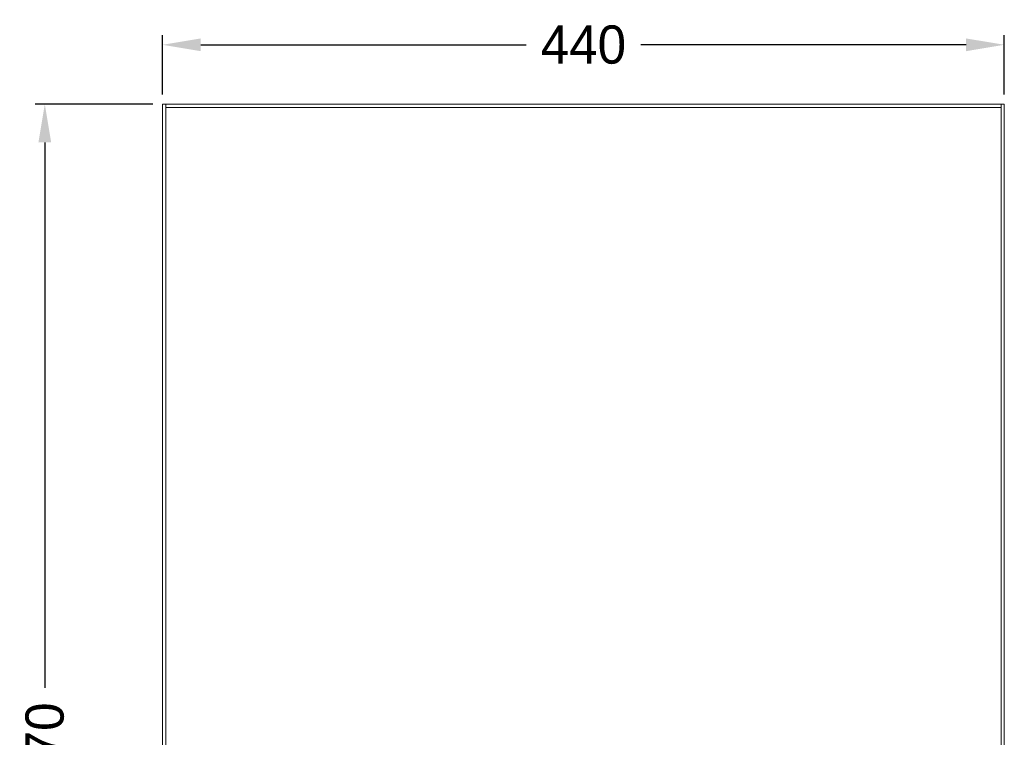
# Model space of a CAD drawing. Header units: millimetres. Extents: x 4621 to 5210, y 333 to 1535.
# Tile 26 of 26: x 4621 to 5135, y 1160 to 1535. Entities that reach past the tile are written whole.
import ezdxf

# ---------------------------------------------------------------- set-up
doc = ezdxf.new("R2010")
doc.units = ezdxf.units.MM
doc.header["$PDSIZE"] = -1
doc.dimstyles.new('ISO-25', dxfattribs={"dimtxt": 2.5, "dimasz": 2.5, "dimexe": 1.25, "dimexo": 0.625, "dimtad": 1, "dimtxsty": 'Standard', "dimcen": 2.5, "dimadec": 0, "dimazin": 0, "dimtfac": 1, "dimtmove": 0, "dimatfit": 3, "dimfxl": 0, "dimarcsym": 0})

# ---------------------------------------------------------------- blocks, each defined once
blk = doc.blocks.new('*D101')
at = {"color": 4, "lineweight": -2, "transparency": 16777216}
for p, q in [((4695.24, 1496.03), (4695.24, 1527.09)), ((5135.24, 1496.03), (5135.24, 1527.09)), ((4715.24, 1522.09), (4885.24, 1522.09)), ((5115.24, 1522.09), (4945.24, 1522.09))]:
    blk.add_line(p, q, dxfattribs=at)
at = {"color": 4, "transparency": 16777216}
for points in [[(4715.24, 1525.42), (4715.24, 1518.75), (4695.24, 1522.09)], [(5115.24, 1525.42), (5115.24, 1518.75), (5135.24, 1522.09)]]:
    blk.add_solid(points, dxfattribs=at)
at = {"layer": 'Defpoints', "color": 0, "transparency": 16777216}
for p in [(4695.24, 1522.09), (4695.24, 1491.03), (5135.24, 1491.03)]:
    blk.add_point(p, dxfattribs=at)
at = {"color": 4, "transparency": 16777216, "insert": (4915.24, 1522.09), "char_height": 20, "attachment_point": 5}
blk.add_mtext('440', dxfattribs=at)
blk = doc.blocks.new('*D102')
at = {"color": 4, "lineweight": -2, "transparency": 16777216}
for p, q in [((4690.24, 1491.03), (4628.72, 1491.03)), ((4633.72, 1471.03), (4633.72, 1186.03)), ((4633.72, 841.03), (4633.72, 1126.03)), ((4665.24, 821.03), (4628.72, 821.03))]:
    blk.add_line(p, q, dxfattribs=at)
at = {"color": 4, "transparency": 16777216}
for points in [[(4630.38, 1471.03), (4637.05, 1471.03), (4633.72, 1491.03)], [(4630.38, 841.03), (4637.05, 841.03), (4633.72, 821.03)]]:
    blk.add_solid(points, dxfattribs=at)
at = {"layer": 'Defpoints', "color": 0, "transparency": 16777216}
for p in [(4695.24, 1491.03), (4633.72, 821.03), (4670.24, 821.03)]:
    blk.add_point(p, dxfattribs=at)
at = {"color": 4, "transparency": 16777216, "insert": (4633.72, 1156.03), "char_height": 20, "attachment_point": 5, "rotation": 90}
blk.add_mtext('670', dxfattribs=at)

msp = doc.modelspace()

# ---------------------------------------------------------------- linework, layer by layer
at = {"color": 0, "linetype": 'ByBlock', "lineweight": 5}
for p, q in [((4695.24, 841.03), (4695.24, 1491.03)), ((4695.24, 1491.03), (4696.94, 1491.03)), ((4696.94, 1491.03), (5133.54, 1491.03)), ((4696.94, 1491.03), (4696.94, 1489.33)), ((4696.94, 1489.33), (4696.94, 841.03)), ((5133.54, 1489.33), (4696.94, 1489.33)), ((5133.54, 1491.03), (5135.24, 1491.03)), ((5133.54, 1491.03), (5133.54, 1489.33)), ((5133.54, 841.03), (5133.54, 1489.33)), ((5135.24, 1491.03), (5135.24, 841.03))]:
    msp.add_line(p, q, dxfattribs=at)

# ---------------------------------------------------------------- dimensions: what is measured, and where the dimension line sits
dim = msp.add_linear_dim(base=(4695.24, 1522.09), p1=(5135.24, 1491.03), p2=(4695.24, 1491.03), dimstyle='ISO-25', override={"dimtxt": 20, "dimasz": 20, "dimexe": 5, "dimexo": 5, "dimgap": 5, "dimtad": 0, "dimdec": 1, "dimdsep": 46, "dimclrd": 4, "dimclre": 4, "dimclrt": 4, "dimadec": 2, "dimazin": 2, "dimtdec": 1, "dimtzin": 0})
dim.commit()
dim.dimension.update_dxf_attribs({"geometry": '*D101', "text_midpoint": (4915.24, 1522.09)})
dim = msp.add_linear_dim(base=(4633.72, 821.03), p1=(4695.24, 1491.03), p2=(4670.24, 821.03), angle=90, dimstyle='ISO-25', override={"dimtxt": 20, "dimasz": 20, "dimexe": 5, "dimexo": 5, "dimgap": 5, "dimtad": 0, "dimdec": 1, "dimdsep": 46, "dimclrd": 4, "dimclre": 4, "dimclrt": 4, "dimadec": 2, "dimazin": 2, "dimtdec": 1, "dimtzin": 0})
dim.commit()
dim.dimension.update_dxf_attribs({"geometry": '*D102', "text_midpoint": (4633.72, 1156.03)})

doc.saveas('drawing.dxf')
